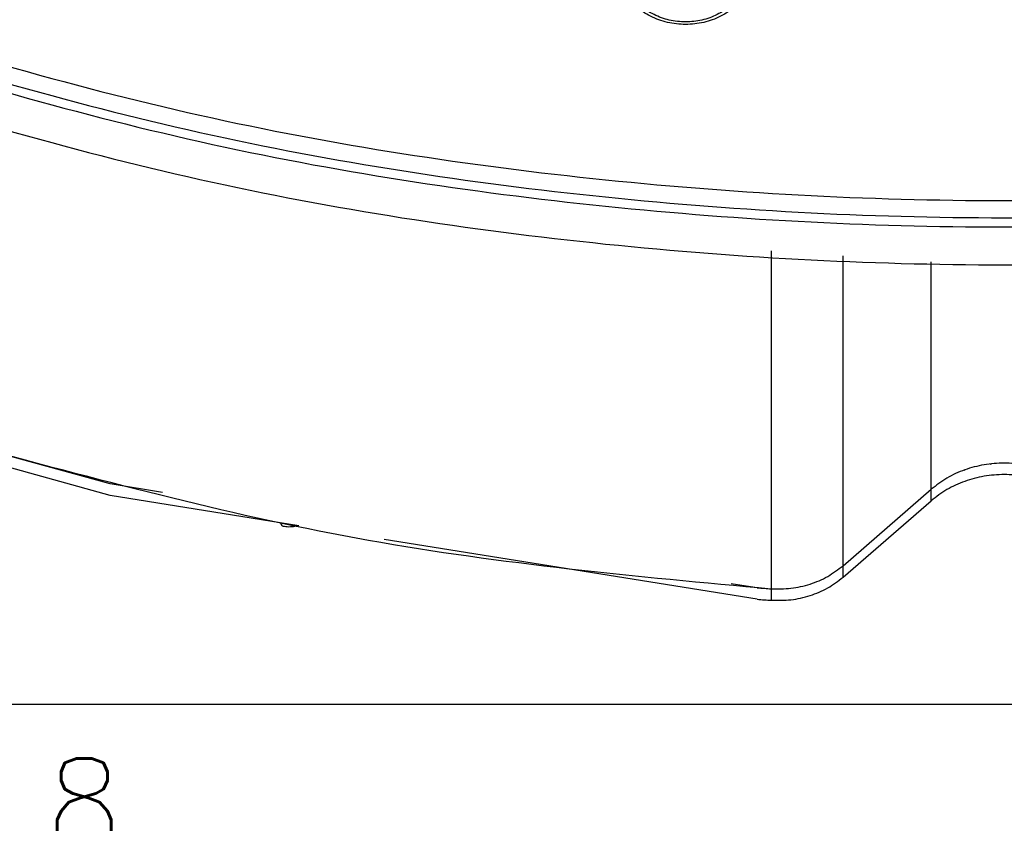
# Model space of a CAD drawing. Header units: inches. Extents: x -129 to 664, y -381 to 179.
# Tile 2 of 109: x -76 to -33, y -380 to -345. Entities that reach past the tile are written whole.
import ezdxf

# ---------------------------------------------------------------- set-up
doc = ezdxf.new("R2010")
doc.units = ezdxf.units.IN
doc.layers.add('1', color=7, linetype='Continuous')
doc.styles.add('CONVERTER_14', font='txt.shx', dxfattribs={"width": 0.97875})

# ---------------------------------------------------------------- blocks, each defined once
blk = doc.blocks.new('insulator_top2_E7018-25457__230', base_point=(-87.509, -353.663))
at = {"color": 7, "linetype": 'Continuous'}
for points, knots in [([(-44.276, -342.274), (-44.297, -342.042), (-44.338, -341.575), (-44.664, -340.927), (-45.155, -340.375), (-45.795, -339.955), (-46.534, -339.692), (-47.326, -339.602), (-48.118, -339.692), (-48.858, -339.955), (-49.497, -340.375), (-49.991, -340.927), (-50.304, -341.575), (-50.412, -342.274), (-50.304, -342.973), (-49.991, -343.62), (-49.497, -344.172), (-48.858, -344.593), (-48.118, -344.856), (-47.326, -344.945), (-46.534, -344.856), (-45.795, -344.593), (-45.155, -344.172), (-44.664, -343.62), (-44.338, -342.973), (-44.297, -342.505), (-44.276, -342.274)], [0, 0, 0, 0, 0.691493, 1.39766, 2.128548, 2.886978, 3.668476, 4.462988, 5.2575, 6.038999, 6.797429, 7.528316, 8.234484, 8.925977, 9.61747, 10.323637, 11.054524, 11.812954, 12.594453, 13.388965, 14.183477, 14.964976, 15.723405, 16.454293, 17.16046, 17.851953, 17.851953, 17.851953, 17.851953]), ([(-44.576, -342.424), (-44.595, -342.215), (-44.632, -341.794), (-44.926, -341.21), (-45.368, -340.712), (-45.945, -340.333), (-46.612, -340.096), (-47.326, -340.015), (-48.04, -340.096), (-48.707, -340.333), (-49.283, -340.712), (-49.729, -341.21), (-50.011, -341.794), (-50.108, -342.424), (-50.011, -343.054), (-49.729, -343.638), (-49.283, -344.135), (-48.707, -344.515), (-48.04, -344.752), (-47.326, -344.832), (-46.612, -344.752), (-45.945, -344.515), (-45.368, -344.135), (-44.926, -343.638), (-44.632, -343.054), (-44.595, -342.632), (-44.576, -342.424)], [0, 0, 0, 0, 0.623477, 1.260185, 1.919182, 2.603013, 3.307642, 4.024006, 4.740369, 5.444999, 6.128829, 6.787826, 7.424534, 8.048012, 8.671489, 9.308197, 9.967194, 10.651024, 11.355654, 12.072017, 12.788381, 13.493011, 14.176841, 14.835838, 15.472546, 16.096023, 16.096023, 16.096023, 16.096023]), ([(-86.145, -344.002), (-80.473, -345.717), (-69.087, -349.16), (-51.378, -351.925), (-33.439, -352.925), (-15.5, -351.925), (2.208, -349.16), (13.595, -345.717), (19.267, -344.002)], [0, 0, 0, 0, 17.758662, 35.650605, 53.610907, 71.571209, 89.463152, 107.221814, 107.221814, 107.221814, 107.221814]), ([(-86.145, -344.752), (-80.473, -346.467), (-69.087, -349.91), (-51.378, -352.675), (-33.439, -353.675), (-15.5, -352.675), (2.208, -349.91), (13.595, -346.467), (19.267, -344.752)], [0, 0, 0, 0, 17.758662, 35.650605, 53.610907, 71.571208, 89.463152, 107.221814, 107.221814, 107.221814, 107.221814])]:
    blk.add_open_spline(points, degree=3, knots=knots, dxfattribs=at)
blk = doc.blocks.new('sig_pogo_1400-2142_16__273', base_point=(-65.173, -366.805))
at = {"color": 7, "linetype": 'Continuous'}
for p, q in [((-64.917, -339.84), (-64.871, -339.785)), ((-64.871, -339.785), (-64.819, -339.731)), ((-64.819, -339.731), (-64.761, -339.68)), ((-64.761, -339.68), (-64.699, -339.632)), ((-64.699, -339.632), (-64.633, -339.588)), ((-64.633, -339.588), (-64.589, -339.562)), ((-64.523, -339.867), (-64.589, -339.562)), ((-64.589, -339.562), (-64.566, -339.57)), ((-64.566, -339.57), (-64.498, -339.596)), ((-64.498, -339.596), (-64.43, -339.628)), ((-64.43, -339.628), (-64.364, -339.664)), ((-64.364, -339.664), (-64.301, -339.703)), ((-64.301, -339.703), (-64.242, -339.746)), ((-64.242, -339.746), (-64.188, -339.791)), ((-64.188, -339.791), (-64.141, -339.837)), ((-65.023, -340.097), (-65.02, -340.056)), ((-65.023, -340.097), (-65.023, -340.967)), ((-65.018, -340.147), (-65.023, -340.097)), ((-65.02, -340.056), (-65.007, -340.005)), ((-65.002, -340.184), (-65.018, -340.147)), ((-65.007, -340.005), (-64.985, -339.951)), ((-64.979, -340.217), (-65.002, -340.184)), ((-64.985, -339.951), (-64.955, -339.896)), ((-64.946, -340.242), (-64.979, -340.217)), ((-64.955, -339.896), (-64.917, -339.84)), ((-64.92, -340.255), (-64.946, -340.242)), ((-64.92, -340.255), (-64.523, -339.867)), ((-64.906, -340.28), (-64.92, -340.255)), ((-64.061, -340.157), (-64.523, -339.867)), ((-64.141, -339.837), (-64.101, -339.884)), ((-64.092, -340.239), (-64.13, -340.313)), ((-64.101, -339.884), (-64.068, -339.931)), ((-64.061, -340.157), (-64.092, -340.239)), ((-64.068, -339.931), (-64.044, -339.976)), ((-64.04, -340.13), (-64.061, -340.157)), ((-64.044, -339.976), (-64.029, -340.02)), ((-64.027, -340.097), (-64.04, -340.13)), ((-64.029, -340.02), (-64.023, -340.065)), ((-64.023, -340.065), (-64.027, -340.097)), ((-64.023, -340.967), (-64.023, -340.065)), ((-65.023, -340.608), (-65.035, -340.619)), ((-64.858, -340.35), (-64.906, -340.28)), ((-64.805, -340.411), (-64.858, -340.35)), ((-64.746, -340.462), (-64.805, -340.411)), ((-64.683, -340.502), (-64.746, -340.462)), ((-64.617, -340.529), (-64.683, -340.502)), ((-64.549, -340.545), (-64.617, -340.529)), ((-64.481, -340.548), (-64.549, -340.545)), ((-64.413, -340.538), (-64.481, -340.548)), ((-64.348, -340.516), (-64.413, -340.538)), ((-64.286, -340.481), (-64.348, -340.516)), ((-64.228, -340.435), (-64.286, -340.481)), ((-64.176, -340.379), (-64.228, -340.435)), ((-64.13, -340.313), (-64.176, -340.379)), ((-63.974, -340.666), (-64.023, -340.607)), ((-65.173, -341.091), (-65.173, -340.967)), ((-63.918, -341.171), (-63.895, -341.109)), ((-63.873, -341.091), (-63.873, -340.967)), ((-65.146, -341.128), (-65.126, -341.175)), ((-64.974, -366.636), (-64.946, -366.704)), ((-64.946, -366.704), (-64.92, -366.755)), ((-64.92, -366.755), (-64.906, -366.761)), ((-64.906, -366.761), (-64.858, -366.776)), ((-64.858, -366.776), (-64.805, -366.788)), ((-64.805, -366.788), (-64.746, -366.797)), ((-64.746, -366.797), (-64.683, -366.803)), ((-64.683, -366.803), (-64.617, -366.805)), ((-64.617, -366.805), (-64.549, -366.803)), ((-64.549, -366.803), (-64.481, -366.798)), ((-64.481, -366.798), (-64.413, -366.79)), ((-64.413, -366.79), (-64.348, -366.779)), ((-64.348, -366.779), (-64.286, -366.764)), ((-64.286, -366.764), (-64.248, -366.753))]:
    blk.add_line(p, q, dxfattribs=at)
for points, knots in [([(-65.035, -340.619), (-65.075, -340.671), (-65.153, -340.774), (-65.167, -340.903), (-65.173, -340.967)], [0, 0, 0, 0, 0.1935523, 0.3809567, 0.3809567, 0.3809567, 0.3809567]), ([(-63.873, -340.967), (-63.878, -340.913), (-63.887, -340.805), (-63.945, -340.713), (-63.974, -340.666)], [0, 0, 0, 0, 0.1585783, 0.3210084, 0.3210084, 0.3210084, 0.3210084]), ([(-65.173, -340.967), (-65.172, -340.994), (-65.17, -341.049), (-65.154, -341.101), (-65.146, -341.128)], [0, 0, 0, 0, 0.0816949, 0.1639505, 0.1639505, 0.1639505, 0.1639505]), ([(-65.023, -340.967), (-65.019, -341.012), (-65.009, -341.103), (-64.935, -341.224), (-64.825, -341.321), (-64.688, -341.383), (-64.535, -341.407), (-64.382, -341.389), (-64.239, -341.334), (-64.166, -341.267), (-64.13, -341.234)], [0, 0, 0, 0, 0.133995, 0.271849, 0.415769, 0.565595, 0.719103, 0.872888, 1.023457, 1.168341, 1.168341, 1.168341, 1.168341]), ([(-64.13, -341.234), (-64.099, -341.194), (-64.039, -341.115), (-64.028, -341.015), (-64.023, -340.967)], [0, 0, 0, 0, 0.1488872, 0.2930453, 0.2930453, 0.2930453, 0.2930453]), ([(-63.895, -341.109), (-63.888, -341.086), (-63.876, -341.039), (-63.874, -340.991), (-63.873, -340.967)], [0, 0, 0, 0, 0.0724709, 0.1445547, 0.1445547, 0.1445547, 0.1445547])]:
    blk.add_open_spline(points, degree=3, knots=knots, dxfattribs=at)
blk = doc.blocks.new('signal_pin_set__282', base_point=(-78.632, -366.805))
blk.add_blockref('sig_pogo_1400-2142_16__273', (-65.173, -366.805))
blk = doc.blocks.new('insulator_top1_E7018-25456__294', base_point=(-87.509, -354.063))
at = {"color": 7, "linetype": 'Continuous'}
for points, knots in [([(-86.145, -344.752), (-80.473, -346.467), (-69.087, -349.91), (-51.378, -352.675), (-33.439, -353.675), (-15.5, -352.675), (2.208, -349.91), (13.595, -346.467), (19.267, -344.752)], [0, 0, 0, 0, 17.758662, 35.650605, 53.610907, 71.571208, 89.463152, 107.221814, 107.221814, 107.221814, 107.221814]), ([(-86.145, -345.152), (-80.473, -346.867), (-69.087, -350.31), (-51.378, -353.075), (-33.439, -354.075), (-15.5, -353.075), (2.208, -350.31), (13.595, -346.867), (19.267, -345.152)], [0, 0, 0, 0, 17.758662, 35.650605, 53.610907, 71.571209, 89.463152, 107.221814, 107.221814, 107.221814, 107.221814])]:
    blk.add_open_spline(points, degree=3, knots=knots, dxfattribs=at)
blk = doc.blocks.new('insulator_bot_E7018-25455__295', base_point=(-80.929, -370.048))
at = {"color": 7, "linetype": 'Continuous'}
for p, q in [((-72.406, -364.943), (-78.236, -363.325)), ((-72.406, -365.443), (-78.236, -363.825)), ((-34.049, -364.073), (-33.998, -364.067)), ((-35.17, -364.335), (-35.145, -364.327)), ((-70.123, -365.31), (-72.406, -364.943)), ((-36.206, -364.86), (-36.173, -364.836)), ((-64.184, -366.763), (-72.406, -365.443)), ((-40.466, -368.506), (-36.621, -365.175)), ((-40.466, -369.006), (-36.621, -365.675)), ((-44.204, -369.97), (-60.462, -367.361)), ((-44.204, -369.47), (-45.339, -369.288))]:
    blk.add_line(p, q, dxfattribs=at)
at = {"color": 1, "linetype": 'Continuous'}
for p, q in [((-36.621, -365.675), (-36.621, -365.175)), ((-40.466, -369.006), (-40.466, -368.506)), ((-43.591, -369.511), (-43.591, -370.011))]:
    blk.add_line(p, q, dxfattribs=at)
at = {"color": 7, "linetype": 'Continuous'}
for points, knots in [([(-30.257, -365.675), (-30.479, -365.505), (-30.927, -365.159), (-31.715, -364.806), (-32.559, -364.583), (-33.439, -364.509), (-34.319, -364.583), (-35.163, -364.806), (-35.951, -365.159), (-36.4, -365.505), (-36.621, -365.675)], [0, 0, 0, 0, 0.8366, 1.6939, 2.566713, 3.447808, 4.328902, 5.201715, 6.059016, 6.895616, 6.895616, 6.895616, 6.895616]), ([(-43.591, -369.511), (-43.304, -369.514), (-42.732, -369.52), (-41.9, -369.327), (-41.122, -369.006), (-40.683, -368.671), (-40.466, -368.506)], [0, 0, 0, 0, 0.857687, 1.708997, 2.545132, 3.359665, 3.359665, 3.359665, 3.359665]), ([(-43.591, -370.011), (-43.304, -370.014), (-42.732, -370.02), (-41.9, -369.827), (-41.122, -369.506), (-40.683, -369.171), (-40.466, -369.006)], [0, 0, 0, 0, 0.857688, 1.708998, 2.545133, 3.359667, 3.359667, 3.359667, 3.359667]), ([(-44.204, -369.47), (-44.102, -369.477), (-43.897, -369.491), (-43.693, -369.504), (-43.591, -369.511)], [0, 0, 0, 0, 0.3071262, 0.6142654, 0.6142654, 0.6142654, 0.6142654]), ([(-44.204, -369.97), (-44.102, -369.977), (-43.897, -369.991), (-43.693, -370.004), (-43.591, -370.011)], [0, 0, 0, 0, 0.3071257, 0.6142644, 0.6142644, 0.6142644, 0.6142644])]:
    blk.add_open_spline(points, degree=3, knots=knots, dxfattribs=at)
blk = doc.blocks.new('segment_160pin__296', base_point=(-87.509, -369.548))
at = {"color": 1, "linetype": 'Continuous'}
for p, q in [((-43.591, -354.781), (-43.591, -369.511)), ((-40.466, -368.506), (-40.466, -354.994)), ((-36.621, -365.175), (-36.621, -355.256))]:
    blk.add_line(p, q, dxfattribs=at)
at = {"color": 7, "linetype": 'Continuous'}
blk.add_line((-40.466, -368.506), (-36.621, -365.175), dxfattribs=at)
for points, knots in [([(-86.145, -345.152), (-80.473, -346.867), (-69.087, -350.31), (-51.378, -353.075), (-33.439, -354.075), (-15.5, -353.075), (2.208, -350.31), (13.595, -346.867), (19.267, -345.152)], [0, 0, 0, 0, 17.758661, 35.650605, 53.610906, 71.571208, 89.463151, 107.221813, 107.221813, 107.221813, 107.221813]), ([(-86.145, -346.802), (-80.473, -348.517), (-69.087, -351.96), (-51.378, -354.725), (-33.439, -355.725), (-15.5, -354.725), (2.208, -351.96), (13.595, -348.517), (19.267, -346.802)], [0, 0, 0, 0, 17.758662, 35.650605, 53.610907, 71.571209, 89.463152, 107.221814, 107.221814, 107.221814, 107.221814]), ([(-78.236, -363.325), (-72.567, -364.842), (-61.195, -367.886), (-49.471, -368.968), (-43.591, -369.511)], [0, 0, 0, 0, 17.567733, 35.24907, 35.24907, 35.24907, 35.24907]), ([(-30.257, -365.175), (-30.479, -365.005), (-30.927, -364.659), (-31.715, -364.306), (-32.559, -364.083), (-33.439, -364.009), (-34.319, -364.083), (-35.163, -364.306), (-35.951, -364.659), (-36.4, -365.005), (-36.621, -365.175)], [0, 0, 0, 0, 0.8366, 1.693901, 2.566714, 3.447809, 4.328903, 5.201717, 6.059018, 6.895618, 6.895618, 6.895618, 6.895618]), ([(-43.591, -369.511), (-43.304, -369.514), (-42.732, -369.52), (-41.9, -369.327), (-41.122, -369.006), (-40.683, -368.671), (-40.466, -368.506)], [0, 0, 0, 0, 0.857687, 1.708997, 2.545132, 3.359665, 3.359665, 3.359665, 3.359665])]:
    blk.add_open_spline(points, degree=3, knots=knots, dxfattribs=at)
blk = doc.blocks.new('segment_160pin_E7018-22555__297', base_point=(-87.509, -369.548))
blk.add_blockref('segment_160pin__296', (-87.509, -369.548))
blk = doc.blocks.new('segment_160pin_assy_E7018-62555_1__298', base_point=(-87.509, -370.048))
for name, p in [('insulator_top2_E7018-25457__230', (-87.509, -353.663)), ('insulator_top1_E7018-25456__294', (-87.509, -354.063)), ('signal_pin_set__282', (-78.632, -366.805)), ('segment_160pin_E7018-22555__297', (-87.509, -369.548)), ('insulator_bot_E7018-25455__295', (-80.929, -370.048))]:
    blk.add_blockref(name, p)
blk = doc.blocks.new('hcdps_segment__299', base_point=(-87.509, -370.048))
blk.add_blockref('segment_160pin_assy_E7018-62555_1__298', (-87.509, -370.048))
blk = doc.blocks.new('gen1__300', base_point=(-27.051, -340.34))
blk.add_blockref('hcdps_segment__299', (-87.509, -370.048))
blk = doc.blocks.new('1__302', base_point=(-265.051, -517.34))
blk.add_blockref('gen1__300', (-27.051, -340.34))
blk = doc.blocks.new('hcdps_segment__303', base_point=(-265.051, -519.34))
at = {"layer": '1'}
blk.add_blockref('1__302', (-265.051, -517.34), dxfattribs=at)
blk = doc.blocks.new('HPA1_A', base_point=(-122.38, -374.56))
at = {"layer": '1', "color": 7, "linetype": 'Continuous'}
blk.add_line((657.18, -374.56), (-122.38, -374.56), dxfattribs=at)
at = {"layer": '1', "color": 7, "insert": (-73.532, -380.91), "char_height": 4, "attachment_point": 8, "line_spacing_factor": 1.12545, "style": 'CONVERTER_14'}
blk.add_mtext('8', dxfattribs=at)

msp = doc.modelspace()

# ---------------------------------------------------------------- block references
msp.add_blockref('hcdps_segment__303', (-265.051, -519.34))
at = {"layer": '1'}
msp.add_blockref('HPA1_A', (-122.38, -374.56), dxfattribs=at)

doc.saveas('drawing.dxf')
